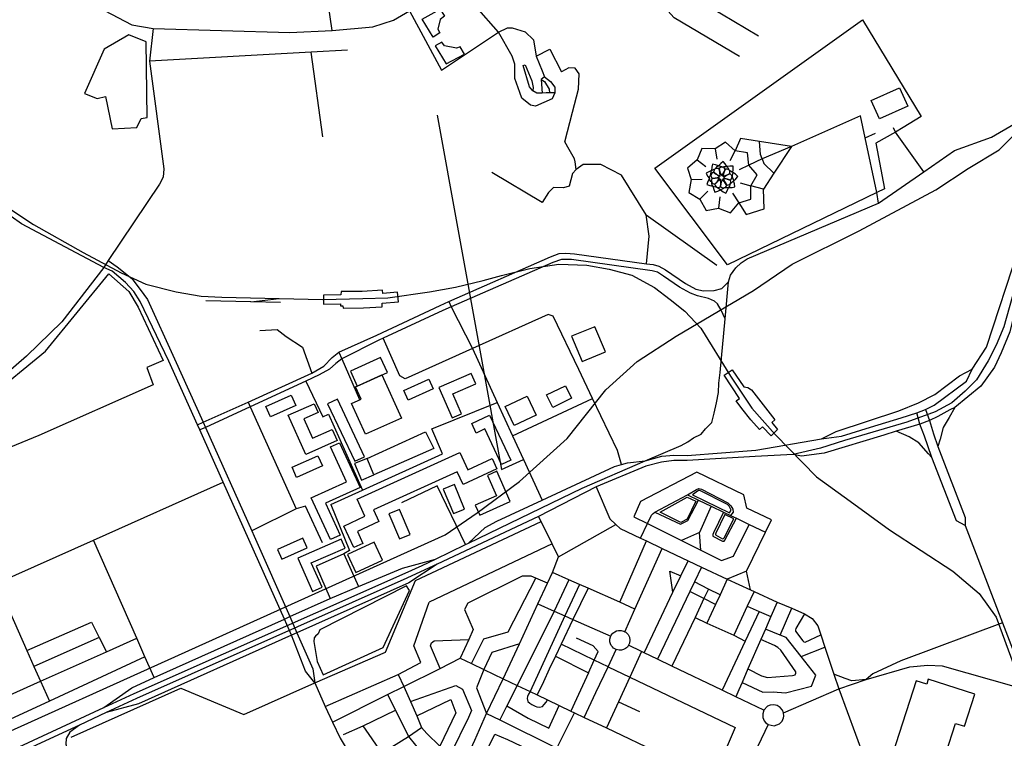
# Model space of a CAD drawing. Header units: millimetres. Extents: x 664923 to 767831, y 3118803 to 3207600.
# Tile 249 of 256: x 719658 to 721484, y 3159546 to 3160879. Entities that reach past the tile are written whole.
import ezdxf

# ---------------------------------------------------------------- set-up
doc = ezdxf.new("R2010")
doc.units = ezdxf.units.MM
for name, color, linetype in [('buildings', 5, 'Continuous'), ('parks', 8, 'Continuous'), ('railways', 4, 'Continuous'), ('roads_2', 2, 'Continuous'), ('roads_3', 3, 'Continuous')]:
    doc.layers.add(name, color=color, linetype=linetype)

msp = doc.modelspace()

# ---------------------------------------------------------------- linework, layer by layer
at = {"layer": 'buildings'}
for points in [[(720437.82, 3160898.42), (720445.95, 3160884.99), (720437.93, 3160879.31), (720433.8, 3160861.25), (720437.34, 3160854.01), (720424.67, 3160846.29), (720404.3, 3160879.34), (720437.82, 3160898.42)], [(720441.11, 3160836.84), (720428.64, 3160830.03), (720448.95, 3160796.76), (720482.75, 3160814.86), (720475.13, 3160828.6), (720468.35, 3160825.86), (720445.69, 3160830.4), (720441.11, 3160836.84)], [(721237.17, 3160729.1), (721289.83, 3160752.5), (721305.09, 3160718.52), (721252.42, 3160695.1), (721237.17, 3160729.1)], [(720954.04, 3160607.63), (720948.69, 3160609.57), (720942.65, 3160610.47), (720941.43, 3160604.99), (720941.28, 3160598.86), (720942.82, 3160600.38), (720945.87, 3160601.69), (720947.83, 3160601.89), (720949.34, 3160604.26), (720951.29, 3160606.35), (720954.04, 3160607.63)], [(720954.04, 3160607.63), (720955.6, 3160607.61), (720959.23, 3160606.5), (720960.89, 3160605.34), (720962.49, 3160606.06), (720964.64, 3160606.47), (720967.92, 3160606.59), (720969.36, 3160606.13), (720966.58, 3160611.41), (720962.64, 3160615.57), (720958.06, 3160612.02), (720954.04, 3160607.63)], [(720957.76, 3160604.62), (720954.93, 3160602.56), (720956.24, 3160596.82), (720959.93, 3160589.28), (720964.31, 3160596.33), (720966.61, 3160601.57), (720964.66, 3160603.74), (720963.01, 3160604.93), (720960.89, 3160605.34), (720959.15, 3160605.08), (720957.76, 3160604.62)], [(720980.35, 3160595.25), (720981.38, 3160601.05), (720981.11, 3160606.78), (720975.26, 3160607), (720969.36, 3160606.13), (720971.04, 3160604.67), (720972.52, 3160601.99), (720973.44, 3160599.85), (720975.99, 3160598.46), (720979.04, 3160596.65), (720980.35, 3160595.25)], [(720941.28, 3160598.86), (720935.83, 3160596.65), (720930.88, 3160593.82), (720933.6, 3160588.37), (720937.16, 3160584.08), (720937.4, 3160586.54), (720938.6, 3160589.04), (720939.97, 3160590.84), (720939.8, 3160592.94), (720940.12, 3160596.11), (720941.28, 3160598.86)], [(720940.12, 3160587.65), (720941.64, 3160584.52), (720947.63, 3160584.95), (720955.67, 3160587.02), (720949.55, 3160592.33), (720944.73, 3160595.76), (720942.23, 3160594.26), (720940.76, 3160592.84), (720939.97, 3160590.84), (720939.91, 3160589.1), (720940.12, 3160587.65)], [(720945.83, 3160599.39), (720944.9, 3160596.04), (720949.54, 3160592.47), (720957.13, 3160588.75), (720956.14, 3160596.78), (720954.66, 3160602.5), (720951.78, 3160603), (720949.74, 3160602.89), (720947.83, 3160601.89), (720946.63, 3160600.62), (720945.83, 3160599.39)], [(720970.61, 3160601.34), (720966.98, 3160601.6), (720964.49, 3160596.26), (720962.13, 3160588.36), (720969.95, 3160590.78), (720975.26, 3160593.26), (720975.24, 3160596.18), (720974.77, 3160598.15), (720973.44, 3160599.85), (720971.96, 3160600.78), (720970.61, 3160601.34)], [(720977.97, 3160590.45), (720975.55, 3160592.97), (720969.99, 3160590.6), (720962.99, 3160586.27), (720970.32, 3160583.01), (720976.11, 3160581.33), (720978.02, 3160583.52), (720978.98, 3160585.32), (720979.1, 3160587.47), (720978.62, 3160589.14), (720977.97, 3160590.45)], [(720981.64, 3160579.94), (720986.03, 3160583.43), (720989.65, 3160588.19), (720985.58, 3160592.14), (720980.35, 3160595.25), (720980.19, 3160592.15), (720979.6, 3160589.56), (720979.1, 3160587.47), (720979.99, 3160585.79), (720981.33, 3160582.57), (720981.64, 3160579.94)], [(720943.57, 3160569.95), (720942.34, 3160572.12), (720941.46, 3160574.77), (720941.34, 3160577.27), (720939.58, 3160578.9), (720937.71, 3160581.41), (720937.16, 3160584.08), (720934.21, 3160578.36), (720932.35, 3160573.29), (720937.99, 3160571.14), (720943.57, 3160569.95)], [(720943.54, 3160574.95), (720946.75, 3160573.54), (720951.21, 3160577.76), (720955.78, 3160584.5), (720947.62, 3160584.81), (720941.76, 3160584.08), (720940.84, 3160581.31), (720940.64, 3160579.3), (720941.34, 3160577.27), (720942.45, 3160575.9), (720943.54, 3160574.95)], [(720943.57, 3160569.95), (720945.07, 3160563.73), (720946.92, 3160558.72), (720952.49, 3160560.44), (720957.64, 3160563.33), (720955.66, 3160564.2), (720952.81, 3160566.12), (720950.93, 3160568.13), (720948.96, 3160568.11), (720946.18, 3160568.54), (720943.57, 3160569.95)], [(720954.1, 3160567.63), (720957.49, 3160568.48), (720958.34, 3160574.68), (720957.86, 3160582.66), (720951.3, 3160577.72), (720947.06, 3160573.76), (720948.03, 3160571.02), (720949.12, 3160569.3), (720950.93, 3160568.13), (720952.64, 3160567.72), (720954.1, 3160567.63)], [(720967.26, 3160568.51), (720969.34, 3160571.31), (720965.88, 3160576.5), (720960.6, 3160582.5), (720958.5, 3160574.65), (720957.91, 3160568.8), (720960.41, 3160567.29), (720962.34, 3160566.65), (720964.49, 3160566.89), (720966.08, 3160567.65), (720967.26, 3160568.51)], [(720976.58, 3160577.62), (720976.29, 3160581.08), (720970.44, 3160582.82), (720962.28, 3160583.71), (720966.11, 3160576.7), (720969.37, 3160571.67), (720972.25, 3160572.19), (720974.13, 3160573), (720975.58, 3160574.59), (720976.26, 3160576.2), (720976.58, 3160577.62)], [(720981.64, 3160579.94), (720980.21, 3160577.92), (720977.6, 3160575.82), (720975.58, 3160574.59), (720975.01, 3160572.42), (720974.24, 3160569.82), (720972.72, 3160567.44), (720979, 3160567.68), (720984.44, 3160568.6), (720983.72, 3160574.11), (720981.64, 3160579.94)], [(720972.72, 3160567.44), (720970.9, 3160566.75), (720967.3, 3160566.56), (720964.49, 3160566.89), (720963.05, 3160565.65), (720960.67, 3160564.29), (720957.64, 3160563.33), (720962.55, 3160559.57), (720967.37, 3160557.02), (720970.86, 3160562.29), (720972.72, 3160567.44)], [(720221.47, 3160368.11), (720221.59, 3160351.32), (720252.9, 3160351.51), (720252.97, 3160348.06), (720257.64, 3160347.95), (720257.92, 3160343.71), (720295.53, 3160344.41), (720330.06, 3160346.27), (720330.56, 3160352.75), (720360.81, 3160355.35), (720358.84, 3160373.32), (720331.63, 3160371.19), (720331.12, 3160377.24), (720293.33, 3160374.92), (720254.1, 3160374.38), (720253.6, 3160368.3), (720221.47, 3160368.11)], [(720681.17, 3160291.64), (720701.24, 3160245), (720744.48, 3160262.71), (720724.41, 3160309.35), (720681.17, 3160291.64)], [(720271.5, 3160227.12), (720284.27, 3160199.02), (720340.24, 3160224.2), (720327.46, 3160252.3), (720271.5, 3160227.12)], [(720495.52, 3160222.61), (720435.34, 3160196.71), (720459.9, 3160140.23), (720477.29, 3160147.72), (720461.07, 3160185.02), (720503.85, 3160203.43), (720495.52, 3160222.61)], [(720986.98, 3160172.05), (720992.8, 3160176.01), (720964.33, 3160219.57), (720979.19, 3160229.36), (721000.73, 3160198), (721008.48, 3160196.33), (721015.07, 3160192.41), (721058.43, 3160136.38), (721052.61, 3160131.82), (721063.64, 3160118.47), (721051.86, 3160106.92), (721035.48, 3160123.61), (721029.88, 3160118.65), (721013.69, 3160136.35), (720997.22, 3160157.68), (720986.98, 3160172.05)], [(720273.3, 3160167.02), (720291.22, 3160174.88), (720280.78, 3160197.86), (720329.87, 3160220.13), (720366.25, 3160140.02), (720299.24, 3160109.9), (720273.3, 3160167.02)], [(720378.77, 3160172.98), (720370.45, 3160191.01), (720416.78, 3160212.2), (720425.11, 3160194.16), (720378.77, 3160172.98)], [(720646.77, 3160159.78), (720635.33, 3160182.9), (720670.09, 3160199.94), (720681.55, 3160176.82), (720646.77, 3160159.78)], [(720161.57, 3160182.53), (720170.3, 3160163.48), (720123.35, 3160142.19), (720114.62, 3160161.25), (720161.57, 3160182.53)], [(720247.34, 3160174.71), (720229.12, 3160166.15), (720279.65, 3160059.69), (720297.86, 3160068.25), (720247.34, 3160174.71)], [(720575.26, 3160125.95), (720558.47, 3160161.45), (720599.38, 3160180.61), (720616.17, 3160145.11), (720575.26, 3160125.95)], [(720155.94, 3160145.01), (720204.12, 3160166.43), (720211.35, 3160150.37), (720184.97, 3160138.63), (720201.23, 3160102.43), (720237.54, 3160118.58), (720246.75, 3160098.09), (720188.64, 3160072.23), (720155.94, 3160145.01)], [(720496.53, 3160129.7), (720529.43, 3160145.04), (720568.7, 3160061.66), (720551.86, 3160053.81), (720520.85, 3160119.65), (720504.79, 3160112.16), (720496.53, 3160129.7)], [(720315.04, 3160034.56), (720302.26, 3160065.21), (720410.93, 3160114.23), (720425.9, 3160083.46), (720315.04, 3160034.56)], [(720225.54, 3159982.28), (720252.69, 3159923.06), (720234.31, 3159914.72), (720198.84, 3159992.07), (720263.96, 3160021.63), (720234.26, 3160086.39), (720251.51, 3160094.22), (720289.52, 3160011.32), (720225.54, 3159982.28)], [(720314.55, 3159969.48), (720324.4, 3159948.13), (720284.37, 3159929.85), (720294.68, 3159907.48), (720277.56, 3159899.66), (720259.06, 3159939.76), (720298.34, 3159957.7), (720283.76, 3159989.31), (720474.1, 3160076.2), (720488.88, 3160044.15), (720534.35, 3160064.92), (720543.18, 3160045.76), (720480.24, 3160017.03), (720469.53, 3160040.23), (720314.55, 3159969.48)], [(720211.26, 3160070.08), (720219.73, 3160051.19), (720171.77, 3160029.89), (720163.3, 3160048.77), (720211.26, 3160070.08)], [(720302.26, 3160065.21), (720279, 3160055.6), (720291.78, 3160024.96), (720315.04, 3160034.56), (720302.26, 3160065.21)], [(720511.13, 3159960.11), (720567.7, 3159984.97), (720542.74, 3160041.23), (720525.62, 3160033.71), (720542.53, 3159995.59), (720503.07, 3159978.26), (720511.13, 3159960.11)], [(720464.28, 3160016.68), (720443.59, 3160008.21), (720462.42, 3159962.72), (720483.11, 3159971.19), (720464.28, 3160016.68)], [(720362.38, 3159970.4), (720342.81, 3159962.08), (720362.68, 3159915.84), (720382.25, 3159924.17), (720362.38, 3159970.4)], [(720191.25, 3159899.34), (720182.95, 3159917.45), (720135.99, 3159896.17), (720144.29, 3159878.06), (720191.25, 3159899.34)], [(720254.05, 3159915.31), (720173.95, 3159880.19), (720201.34, 3159818.35), (720218.98, 3159826.08), (720198.96, 3159871.29), (720261.42, 3159898.67), (720254.05, 3159915.31)], [(720330.91, 3159876.3), (720315.62, 3159909.65), (720266.08, 3159887.16), (720281.37, 3159853.81), (720330.91, 3159876.3)], [(721320.51, 3159652.73), (721245.37, 3159418.87), (721363.27, 3159381.39), (721377.09, 3159424.38), (721329.23, 3159439.6), (721336.27, 3159461.51), (721373.88, 3159449.55), (721383.79, 3159480.41), (721349.52, 3159491.3), (721359.68, 3159522.94), (721375.23, 3159518), (721393.14, 3159573.73), (721410.13, 3159568.33), (721429.33, 3159628.06), (721342.99, 3159655.5), (721340.1, 3159646.5), (721320.51, 3159652.73)]]:
    msp.add_lwpolyline(points, close=True, dxfattribs=at)
at = {"layer": 'parks'}
for points in [[(720835.77, 3160603.43), (721220.92, 3160878.64), (721329.58, 3160698.88), (721296.17, 3160678.79), (721282.23, 3160670.4), (721245.65, 3160649.65), (721261.9, 3160565.22), (721247.38, 3160558.19), (720970.48, 3160424.32), (720835.77, 3160603.43)], [(719892.49, 3160837.81), (719860.33, 3160850.58), (719814.62, 3160823.81), (719778.34, 3160742.05), (719802.05, 3160732.46), (719817.1, 3160736.09), (719829.98, 3160676.15), (719875.31, 3160678.67), (719883.39, 3160695.54), (719894.28, 3160697.42), (719892.49, 3160837.81)], [(719598.45, 3160068.77), (719598.26, 3160176.13), (719706.02, 3160264.17), (719823.47, 3160407.18), (719860.8, 3160374.39), (719878.18, 3160345.8), (719924.41, 3160246.95), (719894.06, 3160233.44), (719905.96, 3160201.37), (719693.59, 3160107.85), (719598.45, 3160068.77)], [(720905.9, 3159997.78), (720974.41, 3159963.96), (720977.28, 3159968.92), (720975.6, 3159972.71), (720973.78, 3159976.67), (720970.58, 3159979.91), (720919.46, 3160005.86), (720916.85, 3160005.64), (720905.9, 3159997.78)], [(720845.7, 3159965.14), (720896.14, 3159993.35), (720911.95, 3159985.78), (720895.81, 3159952.21), (720884.32, 3159946.23), (720845.7, 3159965.14)], [(720965.93, 3159961.08), (720948.93, 3159926.5), (720948.34, 3159924.89), (720948.25, 3159923.29), (720961.59, 3159915.81), (720963.07, 3159916.46), (720964.52, 3159917.96), (720982.37, 3159953.04), (720965.93, 3159961.08)], [(720220.78, 3159663.67), (720332.13, 3159714.33), (720380.93, 3159820.25), (720375.7, 3159828.82), (720214.47, 3159747.29), (720211.57, 3159739.65), (720206.83, 3159735.27), (720204.1, 3159732.18), (720203.71, 3159725.61), (720209.74, 3159688.58), (720220.78, 3159663.67)]]:
    msp.add_lwpolyline(points, close=True, dxfattribs=at)
at = {"layer": 'railways'}
for points in [[(721416.81, 3160602.92), (721474.26, 3160637.4), (721674.32, 3160837.21), (721846.08, 3160925.82), (721995.88, 3161016.73), (722065.33, 3161060.73), (722250.42, 3161167.76), (722431.35, 3161261.04), (722500.45, 3161299.59), (722620.03, 3161371.33), (722689.11, 3161410.32), (722734.73, 3161435.25), (722885.11, 3161471.71), (723038.87, 3161475.26), (723183.61, 3161478.6), (723292.69, 3161478.11), (723332.52, 3161487.86), (723532.23, 3161580.24)], [(712718.69, 3160865.99), (713420.32, 3160376.37), (713748.04, 3160149.19), (714233.41, 3159929.57), (714810.89, 3159711.67), (715582.21, 3159412.48), (717399.04, 3159270.97), (718273.19, 3159202.99), (718609.25, 3159116.35), (718788.26, 3159166.98), (719096.08, 3159313.97), (720446.99, 3159923.53), (720506.55, 3159964.04), (720585.09, 3160022.46), (720673.07, 3160101.98), (720745.2, 3160192.48), (720803.42, 3160244.98), (720875.28, 3160291.67), (721018.68, 3160376.26), (721090.82, 3160425.46), (721214.9, 3160487.42), (721356.89, 3160563.27), (721416.81, 3160602.92)], [(719632.56, 3160532.78), (719683.83, 3160499.03), (719775.95, 3160446.83), (719846.36, 3160409.33), (719891.82, 3160388.52), (719948.31, 3160373.96), (719994.53, 3160366.27), (720033.06, 3160363.96), (720139.31, 3160361.76), (720220.15, 3160360.07), (720294.34, 3160361.36), (720340.95, 3160362.73), (720418.26, 3160373.73), (720466.19, 3160382.69), (720517.52, 3160394.8), (720551.87, 3160404.45), (720604.3, 3160417.02), (720657.83, 3160425.08), (720709.76, 3160423.65), (720751.29, 3160416.18), (720793.42, 3160404.97), (720835.03, 3160381.98), (720864.17, 3160359.58), (720891.6, 3160338.45), (720921.06, 3160306.58), (720976.37, 3160217.58), (721015.92, 3160158.42), (721059.32, 3160109.75), (721135.87, 3160031.03), (721197.99, 3159986.12), (721271.22, 3159932.76), (721388.41, 3159856.12), (721437.08, 3159814.56), (721468.79, 3159770.82), (721531.07, 3159600.52)], [(720221.47, 3160368.11), (720221.59, 3160351.32), (720252.9, 3160351.51), (720252.97, 3160348.06), (720257.64, 3160347.95), (720257.92, 3160343.71), (720295.53, 3160344.41), (720330.06, 3160346.27), (720330.56, 3160352.75), (720360.81, 3160355.35), (720358.84, 3160373.32), (720331.63, 3160371.19), (720331.12, 3160377.24), (720293.33, 3160374.92), (720254.1, 3160374.38), (720253.6, 3160368.3), (720221.47, 3160368.11)], [(720142.11, 3160354.15), (720086.94, 3160355.37), (720003.34, 3160357.22)], [(720086.94, 3160355.37), (720139.31, 3160361.76)]]:
    msp.add_lwpolyline(points, dxfattribs=at)
at = {"layer": 'roads_2'}
for points in [[(719764.48, 3160923.14), (719865.93, 3160868.85), (719905.47, 3160862.2), (720159.1, 3160854.9), (720237.81, 3160858.39), (720312.95, 3160865.46), (720351.26, 3160877.76), (720380.94, 3160895.28)], [(719905.47, 3160862.2), (719898.97, 3160801.68), (719925.54, 3160602.34), (719923.95, 3160586.58), (719917.68, 3160573.61), (719822.38, 3160431.94), (719814.23, 3160418.99)], [(720817.88, 3160060.69), (720884.45, 3160088.81), (720897.08, 3160096.1), (720907.57, 3160103.35), (720921.63, 3160109.96), (720929.95, 3160119.99), (720941.79, 3160131.5), (720945.7, 3160149.21), (720950.3, 3160168.33), (720954.2, 3160187.46), (720954.59, 3160204.39), (720957.05, 3160224.18), (720966.1, 3160323.84), (720972.32, 3160392.33), (720976.33, 3160405.1), (720986, 3160418.69), (720995.75, 3160428.04), (721006.95, 3160435.3), (721250.65, 3160538.26), (721334.85, 3160596.78), (721391.63, 3160636.22), (721460.06, 3160660.91), (721501.62, 3160685.1)], [(720372.79, 3159852.43), (720404.5, 3159866.52), (720428.93, 3159878.34), (720484.87, 3159905.31), (720490.51, 3159908.12), (720701.41, 3160010.16), (720817.88, 3160060.69), (720849.18, 3160069.03), (720871.26, 3160070.99), (720895.58, 3160070.42), (721023.47, 3160080.33), (721144.9, 3160101.19), (721172.42, 3160115.07), (721288.13, 3160153.24), (721324.98, 3160168.38), (721355.24, 3160183.49), (721400.65, 3160217.96), (721424.5, 3160230.54), (721450.85, 3160271.27), (721570.5, 3160637.55)], [(719987.69, 3160127.48), (719998.16, 3160132.16), (720081.67, 3160169.43), (720200.15, 3160223.32), (720222.32, 3160236.42), (720237.42, 3160252.02), (720250.2, 3160262.37), (720320.16, 3160293.88), (720437.82, 3160348.87), (720453.69, 3160355.83), (720642.45, 3160438.64), (720658.66, 3160444.87), (720670.89, 3160445.73), (720686.93, 3160444.47), (720820.43, 3160426.1), (720832.69, 3160424.41), (720843.42, 3160421.8), (720855.8, 3160414.85), (720892.7, 3160389.62), (720912.07, 3160378.73), (720926.25, 3160375.56), (720945.7, 3160376.56), (720960.08, 3160379.95), (720972.32, 3160392.33)], [(720966.1, 3160323.84), (720958.95, 3160339.95), (720952.13, 3160351.69), (720946.71, 3160356.58), (720935.31, 3160361.37), (720915.12, 3160366.3), (720902.15, 3160371.36), (720881.84, 3160382.85), (720851.94, 3160403.22), (720840.81, 3160410.51), (720831.03, 3160413.14), (720681.17, 3160433.74), (720662.94, 3160434.02), (720646.72, 3160428.41), (720458.29, 3160346.37), (720442.71, 3160339.6), (720332.02, 3160288.24), (720324.11, 3160284.57), (720255.67, 3160249.62), (720244.54, 3160240.9), (720232.79, 3160230.69), (720213.22, 3160219.93), (720188.52, 3160208.54), (720085.56, 3160161.01), (720002.43, 3160122.65), (719992.02, 3160117.84)], [(719814.23, 3160418.99), (719736.3, 3160318.59), (719670.55, 3160254.56), (719588.52, 3160183.32)], [(721513.87, 3160419.33), (721482.97, 3160309.3), (721468.6, 3160274.88), (721454, 3160245.82), (721432.48, 3160211.07), (721411.12, 3160189.57), (721386.87, 3160168.4), (721355.78, 3160151.56), (721303.36, 3160132.24), (721187.34, 3160098.24), (721143.28, 3160084.41)], [(721392.13, 3160159.32), (721382.87, 3160154.91), (721360.78, 3160143.04), (721345, 3160135.49), (721327.48, 3160128.37), (721283.14, 3160115.54)], [(721143.28, 3160084.41), (721092.55, 3160072.44), (721021.95, 3160068.59), (720896.01, 3160061.51), (720871.13, 3160061.07), (720848.15, 3160057.84), (720819.31, 3160050.8), (720727.1, 3160012.65), (720620.48, 3159957.39), (720432.5, 3159869.08), (720409.3, 3159858.18), (720375.91, 3159843.28)], [(719814.23, 3159603.15), (719865.97, 3159639.84), (719907.54, 3159658.55), (720149.01, 3159767.25), (720159, 3159771.75), (720233.91, 3159805.48), (720286.55, 3159827.29), (720368.19, 3159861.32), (720428.93, 3159878.34)], [(720432.5, 3159869.08), (720379.68, 3159834.58), (720172.28, 3159741.68), (720162.43, 3159737.27), (719878.3, 3159610.01), (719818.8, 3159593.68)], [(719870.73, 3159629.43), (720372.79, 3159852.43)], [(720375.91, 3159843.28), (719874.85, 3159619.79)], [(720205.35, 3159648.88), (720224.75, 3159605.25), (720238.45, 3159575.8), (720252.14, 3159546.34), (720263.72, 3159527.85), (720273.5, 3159512.22), (720308.22, 3159456.74), (720317.69, 3159449.34), (720401.67, 3159383.76)], [(718661.26, 3159145.51), (718690.04, 3159139.02), (718724.63, 3159136.93), (718759.55, 3159137.97), (718795.56, 3159143.72), (718826.02, 3159151.7), (718881.27, 3159178.51), (718918.51, 3159202.24), (718964.51, 3159226.35), (719126, 3159302.4), (719187.16, 3159327.37), (719223.82, 3159340.15), (719462.45, 3159444.49), (719640.05, 3159522.16), (719814.23, 3159603.15), (719870.73, 3159629.43)], [(719874.85, 3159619.79), (719818.8, 3159593.68), (719768.98, 3159570.48), (719698.07, 3159537.46), (719644.89, 3159512.69), (719396.66, 3159406.09), (719368.09, 3159393.44), (719342.25, 3159381.56)]]:
    msp.add_lwpolyline(points, dxfattribs=at)
at = {"layer": 'roads_3'}
for points in [[(719814.23, 3160418.99), (719661.74, 3160499.93), (719603.35, 3160540.86), (719504.02, 3160620.04), (719385.25, 3160715.93), (719323.73, 3160769.51), (719314.5, 3160777.89), (719254.22, 3160841.33), (719201.89, 3160909.29), (719054.98, 3161080.01), (719011.2, 3161101.85), (718967.16, 3161117.59), (718792.46, 3161169.13), (718380.23, 3161263.5), (718320.51, 3161299), (718276.22, 3161365.86)], [(720237.81, 3160858.39), (720208.56, 3161057.6), (720189.24, 3161192.01), (720190.46, 3161213.74), (720199.61, 3161296.48)], [(720992.68, 3160810.24), (720871.49, 3160882.07), (720783.14, 3160980.6), (720764.75, 3160969.3)], [(720614.81, 3160718.1), (720605.58, 3160720.02), (720589.32, 3160733.03), (720585.7, 3160743.94), (720576.29, 3160769.61), (720576.05, 3160796), (720571.57, 3160811.06), (720545.79, 3160855.5), (720504.47, 3160902.53), (720470, 3160950.43)], [(721028.21, 3160848.08), (720959.29, 3160888.84), (720897.81, 3160925.2)], [(720380.94, 3160895.28), (720440.25, 3160785.08), (720545.79, 3160855.5), (720562.97, 3160863.39), (720571.12, 3160863.51), (720595.67, 3160855.91), (720610.93, 3160841.01), (720615.96, 3160810.81), (720626.69, 3160784.14), (720631.63, 3160772.75), (720642.58, 3160763.77), (720650.64, 3160753.74), (720650.59, 3160742.76), (720645.26, 3160732), (720630.16, 3160724.92), (720614.81, 3160718.1)], [(720615.96, 3160810.81), (720641.44, 3160824.09), (720662.99, 3160781.72)], [(720265.85, 3160822.35), (720198.41, 3160818.54), (719898.97, 3160801.68)], [(720220.54, 3160661.41), (720198.41, 3160818.54)], [(720591.6, 3160793.63), (720595.24, 3160794.78), (720607.62, 3160765.24), (720610.47, 3160752.76), (720609.55, 3160746.44)], [(720650.59, 3160742.76), (720640.86, 3160742.77), (720634.56, 3160742.76), (720627.21, 3160742.62), (720617.24, 3160742.18), (720609.55, 3160746.44), (720603.36, 3160753.92), (720591.6, 3160793.63)], [(720690.26, 3160600.91), (720687.92, 3160614.96), (720686.76, 3160620.42), (720677.25, 3160637.74), (720668.83, 3160652.2), (720683.29, 3160707.33), (720694.3, 3160749.86), (720695.87, 3160778.1), (720688.06, 3160788.91), (720676.47, 3160789.53), (720662.99, 3160781.72)], [(720631.63, 3160772.75), (720624.9, 3160767.66), (720627.21, 3160742.62)], [(720624.9, 3160767.66), (720631.28, 3160763.82), (720639.68, 3160749.65), (720640.86, 3160742.77)], [(720432.29, 3160701.39), (720551.74, 3160044.75), (720592.4, 3160062.85)], [(721250.65, 3160538.26), (721247.38, 3160558.19), (721226.09, 3160659.74), (721217.28, 3160700.37), (721089.27, 3160643.65), (721034.7, 3160620.49), (721010.18, 3160608.72), (720992.16, 3160600.4)], [(721334.85, 3160596.78), (721282.23, 3160670.4), (721278.54, 3160677.88)], [(721226.09, 3160659.74), (721245.12, 3160668.05)], [(720967.22, 3160651.69), (720947.51, 3160639.04), (720922.81, 3160639.88), (720914.53, 3160619.09), (720896.19, 3160603.33), (720903.42, 3160582.05), (720898.89, 3160557.94), (720919.33, 3160545.79), (720931.02, 3160524.59), (720954.04, 3160529.2), (720976.27, 3160520.22), (720991.67, 3160539.04), (721014.12, 3160545.74), (721013.66, 3160570.28), (721025.87, 3160590.89), (721010.18, 3160608.72), (721008.04, 3160631.83), (720985.04, 3160635.78), (720967.22, 3160651.69)], [(721089.27, 3160643.65), (721030.22, 3160652.94), (720994.92, 3160658.48), (720985.04, 3160635.78)], [(721089.27, 3160643.65), (721056.72, 3160593.95), (721037.4, 3160564.46), (721013.66, 3160570.28)], [(721034.7, 3160620.49), (721031.73, 3160628.62), (721030.22, 3160652.94)], [(720947.51, 3160639.04), (720950.58, 3160620.19)], [(720975.68, 3160617.77), (720985.04, 3160635.78)], [(720820.43, 3160426.1), (720825.1, 3160477.06), (720820.05, 3160516.72), (720774.4, 3160590.29), (720736.04, 3160609.83), (720702.73, 3160609.98), (720690.26, 3160600.91), (720683.13, 3160593.52), (720676.85, 3160570.13), (720666.73, 3160566.83), (720647.91, 3160567.25), (720638.67, 3160558.5), (720627.28, 3160539.59), (720533.39, 3160595.49)], [(720914.53, 3160619.09), (720930.65, 3160606.42)], [(721034.7, 3160620.49), (721038.33, 3160612.02), (721056.72, 3160593.95)], [(720903.42, 3160582.05), (720923.89, 3160582.84)], [(720994.06, 3160576.44), (721013.66, 3160570.28)], [(720934.43, 3160560.38), (720919.33, 3160545.79)], [(720956.4, 3160550.31), (720954.04, 3160529.2)], [(720980.11, 3160556.87), (720991.67, 3160539.04), (721005.18, 3160517.15), (721038.84, 3160528.23), (721037.4, 3160564.46)], [(720820.05, 3160516.72), (720950.69, 3160423.7)], [(721528.9, 3160459.51), (721523.19, 3160419.35), (721508.05, 3160356.51), (721494.46, 3160299.82), (721478.37, 3160261.09), (721465.49, 3160234.2), (721440.61, 3160199.03), (721392.13, 3160159.32), (721381.84, 3160141.07), (721370.36, 3160122.38), (721364.99, 3160101.03), (721360.47, 3160087.23)], [(719822.38, 3160431.94), (719838.66, 3160420.62), (719866.17, 3160398.48), (719881.85, 3160378.48), (719895.16, 3160359.59), (719945.41, 3160249.52), (719998.16, 3160132.16), (720002.43, 3160122.65), (720088.79, 3159930.52), (720093.08, 3159920.98), (720159, 3159771.75), (720172.28, 3159741.68), (720201.72, 3159675.04), (720205.35, 3159648.88)], [(720205.35, 3159648.88), (720188.4, 3159670.36), (720162.43, 3159737.27), (720149.01, 3159767.25), (720035.48, 3160020.78), (719992.02, 3160117.84), (719987.69, 3160127.48), (719934.95, 3160245.26), (719881.87, 3160355.83), (719870.14, 3160374.74), (719854.52, 3160391.62), (719829.4, 3160412.63), (719814.23, 3160418.99)], [(720453.69, 3160355.83), (720458.29, 3160346.37), (720497.63, 3160268.81), (720543.61, 3160168.87), (720572.17, 3160106.81), (720592.4, 3160062.85)], [(720720.5, 3160176.51), (720694.93, 3160229.88), (720647.39, 3160329.11), (720638.03, 3160331.78), (720497.63, 3160268.81), (720372.78, 3160212.8), (720363.36, 3160218.32), (720332.02, 3160288.24)], [(720103.59, 3160302.32), (720135.64, 3160304.28), (720152.52, 3160291.14), (720182.6, 3160271.51), (720200.15, 3160223.32)], [(720250.2, 3160262.37), (720255.67, 3160249.62), (720288.01, 3160174.21)], [(721337.77, 3160155.95), (721353.77, 3160164.12), (721413.69, 3160208.25), (721424.5, 3160230.54)], [(720188.52, 3160208.54), (720220.09, 3160142.27), (720230.54, 3160147.44), (720293.85, 3160006.24)], [(720081.67, 3160169.43), (720085.56, 3160161.01), (720170.62, 3159971.83), (720088.79, 3159930.52)], [(720442.14, 3160073.65), (720422.7, 3160119.91), (720543.61, 3160168.87)], [(720572.17, 3160106.81), (720720.5, 3160176.51)], [(720773.87, 3160053.53), (720766.89, 3160079.67), (720720.5, 3160176.51)], [(721144.9, 3160101.19), (721182.13, 3160106.51), (721235.65, 3160123.15), (721292.39, 3160140.21), (721321.64, 3160149.37)], [(721321.64, 3160149.37), (721337.77, 3160155.95)], [(721395.55, 3159949.49), (721349.81, 3160066.81), (721342.12, 3160088.18), (721335.63, 3160106.09), (721327.48, 3160128.37), (721321.64, 3160149.37)], [(721337.77, 3160155.95), (721345, 3160135.49), (721352.39, 3160110.83), (721360.47, 3160087.23), (721411.54, 3159955.28), (721411.13, 3159940.57), (721395.55, 3159949.49)], [(721349.81, 3160066.81), (721343.62, 3160073.87), (721325.48, 3160093.98), (721307.52, 3160105.1), (721283.14, 3160115.54), (721260.32, 3160108.3), (721150.04, 3160074.8), (721107.61, 3160069.11), (721092.55, 3160072.44)], [(720235.11, 3159979.54), (720293.85, 3160006.24), (720442.14, 3160073.65)], [(720490.51, 3159908.12), (720521.59, 3159937.12), (720542.65, 3159948.61), (720626.95, 3159987.77), (720761.08, 3160050.08), (720773.87, 3160053.53), (720785.31, 3160056.61), (720817.88, 3160060.69)], [(720592.4, 3160062.85), (720626.95, 3159987.77)], [(721052.16, 3159951.17), (721006.52, 3159972.71), (721001.09, 3159997.34), (720913.6, 3160039.58), (720809.31, 3159985.38), (720796.72, 3159956.85), (720822.04, 3159944.46), (720885.48, 3159912.75)], [(719504.27, 3159784.15), (719615.68, 3159833.77), (719795.23, 3159913.75), (720035.48, 3160020.78)], [(720484.87, 3159905.31), (720432.61, 3160014.25), (720366.22, 3159982.84)], [(720727.1, 3160012.65), (720752.29, 3159952.76), (720763.49, 3159942.61), (720771.63, 3159935.23), (720809.08, 3159917.27), (720820.68, 3159911.98), (720849.56, 3159898.28), (720897.53, 3159875.32), (720922.35, 3159863.42), (720970.28, 3159841.41), (721013.46, 3159821.59), (721020.12, 3159818.53), (721063.03, 3159798.82), (721090.16, 3159787.14), (721113.39, 3159777.14), (721127.89, 3159768.09), (721138.19, 3159754.36), (721143.64, 3159738.04), (721151.28, 3159715.19), (721167.95, 3159665.26), (721177.17, 3159637.75), (721223.29, 3159511.93)], [(720822.04, 3159944.46), (720829.57, 3159959.74), (720832.69, 3159962.97), (720835.64, 3159965.63), (720896.61, 3159997.57), (720912.88, 3160007.29), (720917.52, 3160009.05), (720922.6, 3160007.85), (720971.17, 3159982.89), (720976.7, 3159977.04), (720980.74, 3159970.78), (720981.42, 3159965.21), (720976.41, 3159959.23)], [(720835.64, 3159965.63), (720883.68, 3159943.31), (720897.31, 3159950.15), (720916.83, 3159987.85)], [(720896.61, 3159997.57), (720916.83, 3159987.85), (720940.59, 3159976.43), (720963.31, 3159965.52), (720976.41, 3159959.23), (720987.11, 3159954.07), (721010.68, 3159942.74), (721040.94, 3159928.2)], [(720219.86, 3159908.49), (720187.86, 3159976.6), (720170.62, 3159971.83)], [(720235.11, 3159979.54), (720269.98, 3159894.28), (720259.09, 3159887.99), (720207.72, 3159865.5), (720233.91, 3159805.48)], [(720940.59, 3159976.43), (720918.95, 3159927.5)], [(719753.69, 3159548.21), (719957.08, 3159638.9), (720073.9, 3159590.28), (720205.35, 3159648.88), (720336.54, 3159706.02), (720392.06, 3159838.73), (720625.11, 3159947.92)], [(720657.56, 3159882.45), (720645.4, 3159906.4), (720625.11, 3159947.92), (720620.48, 3159957.39)], [(720963.31, 3159965.52), (720944.56, 3159927.18), (720943.3, 3159923.88), (720943.75, 3159920.85), (720961.66, 3159911.45), (720964.17, 3159911.76), (720965.99, 3159913.64), (720987.11, 3159954.07)], [(721005.62, 3159855.88), (721040.94, 3159928.2), (721052.16, 3159951.17)], [(720433.19, 3159393.03), (720454.08, 3159438.25), (720484.16, 3159503.39), (720501.84, 3159542.8), (720523.91, 3159591.95), (720554.8, 3159656.54), (720584.76, 3159721.34), (720618.92, 3159795.27), (720636.78, 3159833.95), (720645.87, 3159853.65), (720657.56, 3159882.45), (720763.49, 3159942.61)], [(720809.08, 3159917.27), (720822.04, 3159944.46)], [(720921.19, 3159894.81), (720959.24, 3159875.69), (720981.87, 3159884.01), (721010.68, 3159942.74)], [(721411.13, 3159940.57), (721480.45, 3159760.41), (721518.86, 3159660.55), (721523.61, 3159648.22), (721542.62, 3159598.83), (721544.99, 3159593.23), (721570.57, 3159526.17), (721782.25, 3158967.88), (721834.27, 3158830.68), (721849.62, 3158790.21), (721856.14, 3158773.01), (721872.95, 3158728.68), (721883.64, 3158700.46), (721890.7, 3158681.85), (721913.64, 3158621.35), (721919.35, 3158606.29), (721947.46, 3158526.61), (721969.74, 3158463.48), (722008.22, 3158354.37), (722017.16, 3158332.23)], [(719907.54, 3159658.55), (719890.51, 3159697.26), (719875.31, 3159731.77), (719795.23, 3159913.75)], [(720770.99, 3159798.26), (720820.68, 3159911.98)], [(720918.95, 3159927.5), (720885.48, 3159912.75), (720921.19, 3159894.81), (720918.95, 3159927.5)], [(720645.4, 3159906.4), (720417.36, 3159798.64)], [(720780.11, 3159743.74), (720799.03, 3159785.85), (720849.56, 3159898.28)], [(720259.09, 3159887.99), (720286.55, 3159827.29)], [(720815.94, 3159704.76), (720869.57, 3159816.88), (720884.07, 3159847.19), (720897.53, 3159875.32)], [(720922.35, 3159863.42), (720909.33, 3159836.09), (720900.88, 3159818.37), (720841.01, 3159692.74)], [(720636.78, 3159833.95), (720615.4, 3159842.93), (720606.54, 3159846.66), (720590.09, 3159846.67), (720489.4, 3159796.68), (720482.71, 3159785.1), (720499.29, 3159747.54), (720490.88, 3159729.23), (720474.79, 3159694.71)], [(720496.16, 3159684.52), (720518.71, 3159730.71), (720563.84, 3159743.26), (720615.4, 3159842.93)], [(720676.35, 3159840.15), (720649.31, 3159781.87), (720580.45, 3159644.3), (720561.39, 3159606.3), (720548.28, 3159580.14)], [(720799.03, 3159785.85), (720770.99, 3159798.26), (720712.16, 3159824.3), (720696.47, 3159831.25), (720676.35, 3159840.15), (720645.87, 3159853.65)], [(720869.57, 3159816.88), (720864, 3159856.13), (720884.07, 3159847.19)], [(721005.62, 3159855.88), (720970.28, 3159841.41), (720956.81, 3159811.96), (720948.59, 3159793.99), (720932.32, 3159759.74)], [(721013.46, 3159821.59), (721005.62, 3159855.88)], [(719615.68, 3159833.77), (719671.52, 3159708.84), (719684.66, 3159679.43), (719696.94, 3159651.94), (719713.43, 3159615.03)], [(720696.47, 3159831.25), (720669.21, 3159773.1), (720604.44, 3159632.86)], [(720712.16, 3159824.3), (720684.01, 3159766.57), (720662.3, 3159720.67), (720651.81, 3159698.5), (720640.27, 3159674.09), (720629.34, 3159651), (720617.74, 3159626.51)], [(720935.46, 3159822.81), (720927, 3159805.05), (720910.42, 3159770.27), (720867.45, 3159680.06)], [(720956.81, 3159811.96), (720935.46, 3159822.81), (720909.33, 3159836.09)], [(720948.59, 3159793.99), (720927, 3159805.05), (720900.88, 3159818.37)], [(721020.12, 3159818.53), (721007.34, 3159791.24), (720982.14, 3159737.43)], [(720360.01, 3159664.64), (720402.13, 3159686.52), (720388.82, 3159717.53), (720417.36, 3159798.64)], [(720618.92, 3159795.27), (720649.31, 3159781.87), (720669.21, 3159773.1), (720684.01, 3159766.57), (720754.36, 3159735.55)], [(721063.03, 3159798.82), (721051.2, 3159771.85), (721041.04, 3159748.66), (721032.59, 3159729.41), (721008.57, 3159674.63), (720997.55, 3159649.5), (720991.51, 3159635.74), (720986.01, 3159623.19)], [(721007.34, 3159791.24), (721029.58, 3159781.4), (721051.2, 3159771.85)], [(721068.46, 3159737.35), (721090.16, 3159787.14)], [(720910.42, 3159770.27), (720932.32, 3159759.74)], [(721029.58, 3159781.4), (721003.45, 3159726.03), (720960.65, 3159635.35)], [(721113.39, 3159777.14), (721097.38, 3159749.79), (721096.65, 3159747.15), (721096.85, 3159744.68), (721110.56, 3159726.7), (721112.3, 3159724.72), (721114.48, 3159724.45), (721143.64, 3159738.04)], [(719671.52, 3159708.84), (719791.22, 3159761.51), (719805.61, 3159732.97), (719818.94, 3159706.55)], [(720932.32, 3159759.74), (720982.14, 3159737.43)], [(720997.55, 3159649.5), (721036.09, 3159631.6), (721055.52, 3159632.48), (721078.17, 3159630.1), (721126.38, 3159642.87), (721134.22, 3159663.36), (721107.06, 3159697.79), (721079.43, 3159732.82), (721068.46, 3159737.35), (721041.04, 3159748.66)], [(721480.45, 3159760.41), (721292.22, 3159689.65), (721239.93, 3159665.7), (721228, 3159654.9)], [(719596.16, 3159606.85), (719696.94, 3159651.94), (719818.94, 3159706.55), (719875.31, 3159731.77)], [(719805.61, 3159732.97), (719684.66, 3159679.43)], [(720437.79, 3159675.8), (720420.05, 3159717.41), (720422.05, 3159722.86), (720426.99, 3159727.12), (720490.88, 3159729.23)], [(720651.81, 3159698.5), (720712.63, 3159667.61), (720723.64, 3159691.18), (720730.58, 3159707.21), (720721.73, 3159717.42), (720690.62, 3159731.66)], [(720777.74, 3159745.01), (720780.11, 3159743.74), (720781.93, 3159742.77), (720786.28, 3159738.43), (720788.69, 3159733.76), (720789.69, 3159728.16), (720789, 3159722.67), (720787.23, 3159718.53), (720784.94, 3159715.38), (720781.45, 3159712.36), (720777.91, 3159710.52), (720774.1, 3159709.48), (720769.66, 3159709.3), (720764.25, 3159710.55), (720759.54, 3159713.27), (720757.19, 3159715.48), (720755.2, 3159718.18), (720753.64, 3159721.42), (720752.77, 3159724.7), (720752.66, 3159729.95), (720753.69, 3159734.15), (720754.36, 3159735.55), (720755.19, 3159737.25), (720758.24, 3159741.07), (720761.52, 3159743.57), (720764.85, 3159745.14), (720768.78, 3159746.08), (720773.53, 3159746.07), (720777.74, 3159745.01)], [(720982.14, 3159737.43), (721003.45, 3159726.03)], [(721008.57, 3159674.63), (721033.84, 3159662.04), (721044.92, 3159659.13), (721091.34, 3159662.35), (721096.04, 3159664), (721097.29, 3159666.9), (721097.24, 3159669.51), (721069.71, 3159709.49), (721064.1, 3159714.6), (721057.73, 3159718.14), (721032.59, 3159729.41)], [(720584.76, 3159721.34), (720533.65, 3159705.47), (720518.76, 3159673.73), (720505.3, 3159639.59), (720523.91, 3159591.95), (720548.28, 3159580.14), (720654.2, 3159527.54), (720711.13, 3159500.52)], [(720749.09, 3159678.37), (720723.64, 3159691.18), (720662.3, 3159720.67)], [(720705.06, 3159584.86), (720726.7, 3159630.78), (720749.09, 3159678.37), (720764.25, 3159710.55)], [(721038.15, 3159598.2), (720986.01, 3159623.19), (720960.65, 3159635.35), (720867.45, 3159680.06), (720841.01, 3159692.74), (720815.94, 3159704.76), (720811.36, 3159706.96), (720787.23, 3159718.53)], [(721107.06, 3159697.79), (721151.28, 3159715.19)], [(719890.51, 3159697.26), (719713.43, 3159615.03), (719615.48, 3159569.55)], [(720238.45, 3159575.8), (720340.49, 3159627.14), (720370.24, 3159642.11), (720437.79, 3159675.8), (720474.79, 3159694.71)], [(720474.79, 3159694.71), (720496.16, 3159684.52), (720518.76, 3159673.73), (720554.8, 3159656.54), (720580.45, 3159644.3), (720604.44, 3159632.86), (720617.74, 3159626.51), (720637.03, 3159617.31), (720658.37, 3159607.13), (720680.43, 3159596.6), (720686.73, 3159593.6), (720705.06, 3159584.86), (720746.14, 3159565.26), (720846.78, 3159517.25), (720930.22, 3159477.44), (720944.11, 3159470.81), (720987.73, 3159450.01), (721001.11, 3159443.62), (721068.76, 3159411.35), (721136.85, 3159378.87), (721162.98, 3159366.4)], [(720811.36, 3159706.96), (720789.38, 3159659.16), (720768.51, 3159613.83), (720746.14, 3159565.26)], [(720749.09, 3159678.37), (720789.38, 3159659.16), (720984.87, 3159566.25)], [(721074.56, 3159593.47), (721177.17, 3159637.75), (721228, 3159654.9), (721308.97, 3159678.74), (721341.99, 3159681.98), (721368.81, 3159680.4), (721506.09, 3159641.72), (721523.61, 3159648.22)], [(720224.75, 3159605.25), (720360.01, 3159664.64)], [(720360.01, 3159664.64), (720370.24, 3159642.11), (720383.02, 3159614.39), (720394.77, 3159587.65), (720403.44, 3159565.99), (720412.95, 3159555.15), (720437.46, 3159531.21), (720457.45, 3159518.12), (720484.16, 3159503.39)], [(720712.63, 3159667.61), (720701.62, 3159643.35), (720690.78, 3159619.37), (720680.43, 3159596.6)], [(721228, 3159654.9), (721200.92, 3159652.83), (721188.65, 3159656.99), (721167.95, 3159665.26)], [(720383.02, 3159614.39), (720467.19, 3159644.1), (720479.48, 3159637.32), (720496.02, 3159597.61), (720490.24, 3159584.74), (720457.45, 3159518.12), (720441.05, 3159487.79), (720424.44, 3159451.37), (720412.66, 3159425.56), (720393.56, 3159417.71), (720353.35, 3159451.99), (720365.77, 3159468.11), (720329.91, 3159519), (720294.94, 3159568.91)], [(720340.49, 3159627.14), (720355.34, 3159598.01), (720379.08, 3159549.51), (720405.37, 3159517.41), (720415.64, 3159506.43), (720441.05, 3159487.79)], [(720604.44, 3159632.86), (720601.77, 3159627.64), (720599.67, 3159623.44), (720599.14, 3159619.68), (720600.43, 3159614.35), (720603.87, 3159611.05), (720607.9, 3159608.55), (720613.73, 3159605.49), (720617.14, 3159604.37), (720621.93, 3159603.66), (720627.47, 3159605.15), (720630.99, 3159608.59), (720634.48, 3159613.21), (720637.03, 3159617.31)], [(720394.77, 3159587.65), (720457.55, 3159617.84), (720467.18, 3159593.59), (720437.46, 3159531.21)], [(720561.39, 3159606.3), (720601.26, 3159583.22), (720639.16, 3159565.13), (720658.37, 3159607.13)], [(720768.51, 3159613.83), (720807.19, 3159595.68)], [(721038.15, 3159598.2), (721035.92, 3159591.75), (721036.04, 3159584.93), (721038.49, 3159578.58), (721041, 3159575.27), (721045.78, 3159571.54), (721057.42, 3159569.15), (721066.94, 3159572.75), (721071.72, 3159577.62), (721074.54, 3159583.84), (721075.09, 3159587.23), (721074.56, 3159593.47), (721072.81, 3159597.98), (721068.54, 3159603.35), (721063, 3159606.81), (721056.28, 3159608.31), (721049.47, 3159607.4), (721045.07, 3159605.4), (721038.15, 3159598.2)], [(720258.56, 3159552.92), (720294.94, 3159568.91), (720355.34, 3159598.01)], [(720562.27, 3159340.88), (720589.69, 3159396.55), (720643.86, 3159506.55), (720654.2, 3159527.54), (720686.73, 3159593.6)], [(719768.98, 3159570.48), (719751.36, 3159557.65), (719744.23, 3159545.52), (719743.54, 3159535.27), (719746.68, 3159524.8), (719806.78, 3159408.36), (719851.74, 3159346.9), (719908.9, 3159292.98), (719921.69, 3159283.14), (720013.08, 3159221.44)], [(720307.93, 3159505.36), (720329.91, 3159519), (720348.52, 3159530.55), (720379.08, 3159549.51), (720403.44, 3159565.99)], [(720984.87, 3159566.25), (720944.11, 3159470.81)], [(721045.78, 3159571.54), (720987.73, 3159450.01)], [(720527.89, 3159531.03), (720539.37, 3159553.89), (720562.63, 3159543.92), (720587.62, 3159532.04), (720613.02, 3159520.92), (720643.86, 3159506.55)]]:
    msp.add_lwpolyline(points, dxfattribs=at)

doc.saveas('drawing.dxf')
